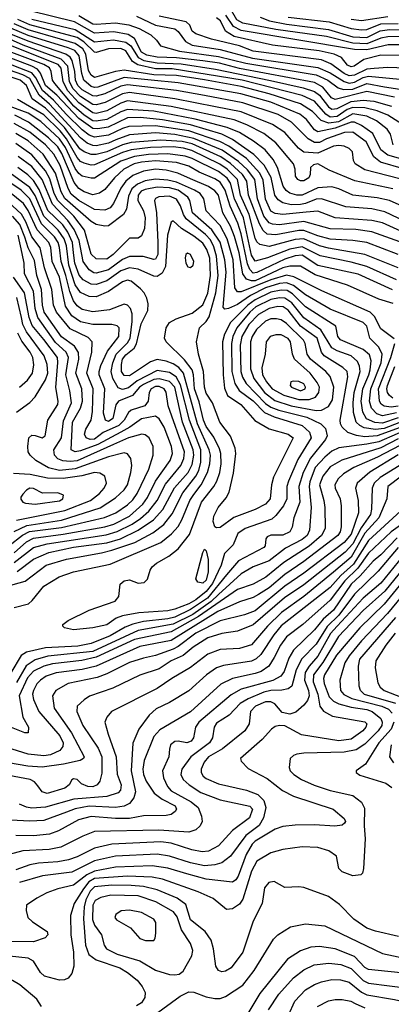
# Model space of a CAD drawing. Extents: x 997028 to 1115134, y 536408 to 618974.
# Tile 25 of 256: x 1012936 to 1015066, y 545867 to 551512. Entities that reach past the tile are written whole.
import ezdxf

# ---------------------------------------------------------------- set-up
doc = ezdxf.new("R2010")
doc.units = 0

msp = doc.modelspace()

# ---------------------------------------------------------------- linework, layer by layer
at = {"layer": '0CON10XD'}
for points in [[(1015085, 551067.5), (1014925, 551099.2), (1014743.8, 551053.8), (1014723.3, 551063.3), (1014673.3, 551125), (1014625, 551151.9), (1014195, 551231.4), (1014081.7, 551261.7), (1013985, 551276.2), (1013835, 551293), (1013725, 551296.3), (1013665, 551307.6), (1013634.4, 551325), (1013595, 551404.8), (1013557.5, 551427.5), (1013475, 551442.4), (1013365, 551434.4), (1013250.3, 551500.3), (1012995, 551562.8)], [(1013275.4, 551535.4), (1013355, 551488.8), (1013375, 551485.4), (1013485, 551492.8), (1013561.9, 551481.9), (1013621.4, 551461.4), (1013687.5, 551425), (1013720, 551395), (1013742.6, 551362.6), (1013852, 551332), (1014075, 551301.4), (1014232.2, 551262.2), (1014635, 551195.1), (1014701.9, 551165), (1014761.8, 551121.8), (1014792.1, 551112.1), (1014845, 551113.9), (1014925, 551145.1), (1015027.6, 551127.6), (1015115, 551113)], [(1013605, 551532.7), (1013715, 551480.3), (1013825, 551459.5), (1013845, 551444.8), (1013886.5, 551386.5), (1013925, 551366.2), (1014085, 551341), (1014271.3, 551291.3), (1014405, 551271.1), (1014645, 551237.4), (1014715, 551207.1), (1014795, 551157), (1014825, 551147.9), (1014855, 551152.8), (1014905, 551179.7), (1014935, 551187.3), (1015115, 551170.8)], [(1015201.6, 551231.6), (1015045, 551236.8), (1014967.4, 551232.6), (1014925, 551227.4), (1014855, 551194), (1014825, 551190.2), (1014795, 551203.2), (1014718.6, 551258.6), (1014665, 551281.2), (1014275, 551332), (1014195, 551360.9), (1014035, 551401), (1013945, 551430.7), (1013925.5, 551445), (1013910.7, 551480.8), (1013889.4, 551499.4), (1013735, 551531.6)], [(1015115, 551367.3), (1015047, 551367), (1014925, 551339.1), (1014855, 551340.5), (1014205, 551450.3), (1014161.8, 551471.8), (1014116.9, 551536.9)], [(1015115, 551416.1), (1015045, 551414.2), (1015005, 551406), (1014925, 551374.1), (1014845, 551377.4), (1014695, 551414.9), (1014405, 551456.3), (1014215, 551491.2), (1014181.4, 551511.4), (1014144.5, 551574.5)], [(1014315, 551526.4), (1014367.5, 551505), (1014466.1, 551486.1), (1014705, 551456.2), (1014845, 551412.6), (1014925, 551409.6), (1015002.8, 551447.2), (1015055, 551455.1), (1015135, 551453.6)], [(1014475, 551526.2), (1014709.1, 551499.1), (1014835, 551460.5), (1014895, 551453), (1014925, 551455.4), (1015005, 551488.8), (1015105, 551490.5)], [(1015045, 551527.7), (1014895, 551505.7), (1014835, 551513.1)], [(1015077.2, 550795), (1015061.8, 550855), (1015041.9, 550885), (1014981.1, 550931.1), (1014925, 550957.9), (1014845, 550971.2), (1014763.4, 550926.6), (1014707.9, 550917.9), (1014664.5, 550934.5), (1014614.8, 550985), (1014545, 551030), (1014365, 551086.6), (1014205, 551129.5), (1013995, 551167.1), (1013835, 551190.8), (1013705, 551196.5), (1013535, 551222), (1013484.4, 551215.6), (1013365, 551180.2), (1013345, 551193.6), (1013330, 551220), (1013315.9, 551315), (1013297.3, 551345), (1013255, 551375.3), (1013170.6, 551399.4), (1012984, 551454), (1012905, 551488)], [(1015130, 550910), (1015045.3, 550965), (1014985, 550989.9), (1014915, 551006.6), (1014845, 551009.1), (1014813.1, 550996.9), (1014755, 550956.2), (1014715, 550953.2), (1014690.1, 550970.1), (1014625, 551044.2), (1014555, 551077.5), (1014210.4, 551165), (1013809.4, 551229.4), (1013715, 551230.7), (1013612.5, 551252.5), (1013582.5, 551272.5), (1013545, 551333.2), (1013515, 551347.5), (1013445, 551345.4), (1013375, 551323.4), (1013365, 551325.2), (1013303.9, 551383.9), (1013265, 551409.7), (1012995, 551482.9), (1012925, 551512.9)], [(1013005, 551515.1), (1013255, 551454.9), (1013365, 551384.6), (1013474.7, 551395.3), (1013543.8, 551383.8), (1013572.3, 551362.3), (1013615, 551295.3), (1013647.4, 551277.4), (1013725, 551263.6), (1013862, 551258), (1014058.6, 551228.6), (1014373.9, 551163.9), (1014561.3, 551121.3), (1014625, 551100.1), (1014655, 551078.6), (1014705, 551013), (1014725, 550999), (1014755, 551001.7), (1014835, 551043.5), (1014905, 551051), (1014965, 551044.1), (1015066.6, 551016.6)], [(1015125, 551307), (1015005, 551307.5), (1014907.4, 551282.6), (1014852.7, 551245), (1014835, 551240.8), (1014815, 551251.8), (1014780.7, 551295), (1014738.2, 551315), (1014653.1, 551333.1), (1014384.9, 551364.9), (1014166.1, 551416.1), (1014116.2, 551445), (1014086.6, 551505), (1014065, 551522.6)], [(1015115, 550599.8), (1014915, 550650.2), (1014859.6, 550685), (1014850, 550705), (1014842.5, 550755), (1014825, 550773.6), (1014796.2, 550786.2), (1014765, 550790.9), (1014735, 550786.3), (1014645, 550747.4), (1014565, 550752.7), (1014533.6, 550775), (1014455.8, 550865), (1014385, 550911.6), (1014205, 550983.4), (1014058.1, 551011.9), (1013825, 551057.3), (1013565, 551093.7), (1013525, 551086.8), (1013427, 551037), (1013375, 551023.5), (1013355, 551025.6), (1013285, 551071.3), (1013242.2, 551115), (1013222, 551155), (1013212.3, 551245), (1013174.7, 551284.7), (1012957, 551365), (1012805, 551432.8)], [(1015195, 550692.8), (1015045, 550735.1), (1015004.8, 550765), (1014959.6, 550859.6), (1014895.5, 550905.5), (1014855, 550923.8), (1014835, 550924.1), (1014745, 550888.9), (1014645, 550869.1), (1014625, 550879.8), (1014579.1, 550939.1), (1014540.9, 550970.9), (1014375, 551038), (1014204.3, 551085.7), (1013845, 551149.8), (1013535, 551179.4), (1013384.3, 551125.7), (1013365, 551122.6), (1013345, 551128.6), (1013304.7, 551164.7), (1013292.8, 551202.8), (1013276.5, 551305), (1013252.1, 551335), (1013215, 551351.2), (1012985, 551420.9), (1012885, 551463.9)], [(1015136.5, 550656.5), (1015004.6, 550694.6), (1014964.9, 550724.9), (1014921.9, 550811.9), (1014845, 550867.7), (1014797.8, 550865), (1014695, 550828.6), (1014655, 550808.5), (1014625, 550807.2), (1014589, 550829), (1014493.6, 550925), (1014417.9, 550967.9), (1014215.5, 551035), (1013995, 551077.6), (1013835, 551105.4), (1013555, 551138.9), (1013515, 551130.4), (1013425, 551086.7), (1013375, 551073.1), (1013355, 551074.4), (1013295, 551110.1), (1013270.4, 551135), (1013256.4, 551165), (1013252.9, 551215), (1013237.7, 551277.7), (1013225, 551296.9), (1013200.7, 551315), (1012985, 551388), (1012885, 551429.3)], [(1015075, 550542.2), (1014857.5, 550587.5), (1014708.9, 550648.9), (1014645, 550685.2), (1014619.7, 550680.3), (1014602.5, 550665), (1014600.5, 550625), (1014592.5, 550605), (1014565, 550587.3), (1014545, 550588), (1014530, 550595), (1014516.4, 550615), (1014515.4, 550655.4), (1014505.4, 550685), (1014404.9, 550804.9), (1014335, 550858.8), (1014238.5, 550908.5), (1014165, 550937.9), (1013803.5, 551013.5), (1013555, 551046.1), (1013515, 551033.4), (1013435, 550989.1), (1013375, 550974.6), (1013355, 550977.3), (1013275, 551034.4), (1013213.1, 551103.1), (1013185.3, 551155), (1013174.5, 551234.6), (1013156.1, 551255), (1012805, 551394.9)], [(1015185, 550334.9), (1015029.2, 550410.8), (1014955, 550426.8), (1014805, 550439.6), (1014665, 550485.5), (1014635, 550483.5), (1014575, 550458.4), (1014545, 550452.3), (1014491.1, 550451.1), (1014445, 550460.9), (1014418, 550478), (1014398.5, 550505), (1014377.3, 550607.3), (1014338.1, 550678.1), (1014278.6, 550738.6), (1014155.6, 550825.6), (1014095, 550854.7), (1013915, 550909.1), (1013755, 550937.8), (1013629.5, 550950.5), (1013555, 550948.5), (1013444, 550896), (1013385, 550885.1), (1013355, 550887.9), (1013275, 550944.7), (1013148.7, 551078.7), (1013085, 551133.6), (1013055.6, 551205.6), (1013037.8, 551227.8), (1013005, 551245.8), (1012835, 551309.4)], [(1015109.9, 550449.9), (1015055, 550474.4), (1014985, 550489.7), (1014845, 550506), (1014765, 550542.6), (1014725, 550553.6), (1014645, 550548), (1014555, 550505.8), (1014525, 550506.6), (1014485, 550517.3), (1014462.8, 550532.8), (1014446.9, 550556.9), (1014414.1, 550664.1), (1014389.6, 550709.6), (1014343.2, 550765), (1014275.4, 550815.4), (1014196.6, 550865), (1014124.5, 550894.5), (1013941.2, 550941.2), (1013705, 550986.4), (1013555, 550997.3), (1013516.3, 550983.7), (1013435, 550939.4), (1013375, 550929.5), (1013355, 550932.1), (1013305.1, 550965.1), (1013246.4, 551016.4), (1013137.3, 551145), (1013124.1, 551165), (1013117.1, 551215), (1013106.4, 551235), (1013074.3, 551255), (1012860.2, 551335)], [(1015115, 550237.8), (1014955, 550294.5), (1014861.7, 550308.3), (1014715, 550312.3), (1014565, 550355.1), (1014425, 550336.3), (1014385, 550338.8), (1014366.5, 550346.5), (1014336.1, 550386.1), (1014299.2, 550485), (1014282.9, 550595), (1014241.2, 550651.2), (1014189.6, 550699.6), (1014096.8, 550763.2), (1013935, 550830.8), (1013825, 550854.4), (1013715, 550862.4), (1013565, 550851.2), (1013487.9, 550822.1), (1013445, 550804.7), (1013375, 550789.1), (1013355, 550789.5), (1013323.7, 550803.7), (1013285, 550833.6), (1013107.4, 551027.4), (1013048.5, 551078.5), (1012994.2, 551174.2), (1012955, 551195.9), (1012805, 551246.4)], [(1015120.1, 550300.1), (1015015, 550346.2), (1014955, 550360.8), (1014745, 550376.2), (1014645, 550414.4), (1014578.6, 550408.6), (1014445, 550394.9), (1014400.4, 550400.4), (1014375, 550414.3), (1014345, 550482.1), (1014332, 550592), (1014311.9, 550631.9), (1014235.1, 550715.1), (1014135, 550785.9), (1014084.1, 550814.1), (1013905, 550874.7), (1013715, 550903.3), (1013561.2, 550898.8), (1013525, 550888.1), (1013445, 550850), (1013365, 550837.8), (1013335, 550850.5), (1013295, 550880.4), (1013205, 550967.7), (1013130.1, 551050.1), (1013066.5, 551106.5), (1013029.1, 551179.1), (1013005, 551206.4), (1012825, 551277.2)], [(1015105, 550164.8), (1014925, 550233.4), (1014845, 550245.2), (1014715, 550253.2), (1014645, 550271.8), (1014565, 550303.4), (1014535, 550303.2), (1014405, 550277.8), (1014355, 550282.6), (1014332.4, 550302.4), (1014310.6, 550340.6), (1014247, 550505), (1014237.5, 550585), (1014213.6, 550625), (1014145, 550687.3), (1014088.4, 550725), (1013925, 550799.8), (1013866.4, 550813.6), (1013745, 550821.4), (1013575, 550807.9), (1013525, 550794.4), (1013435, 550754.7), (1013375, 550738.2), (1013345, 550738.6), (1013305, 550754.2), (1013281.5, 550771.5), (1013193.9, 550893.9), (1013085, 551004), (1013008.7, 551058.7), (1012976.3, 551135), (1012939.5, 551165), (1012815.1, 551205.1)], [(1015095, 550020.3), (1014925, 550096.4), (1014835, 550121.5), (1014657.6, 550157.6), (1014555, 550209.2), (1014483.6, 550196.4), (1014355.7, 550145.7), (1014285, 550126.6), (1014265, 550161.8), (1014217.9, 550375), (1014167.3, 550485), (1014144.1, 550574.1), (1014125, 550603.3), (1014075, 550640.7), (1013925, 550715.6), (1013885, 550729.6), (1013785, 550742.6), (1013675, 550738.5), (1013595, 550727.9), (1013515, 550700.7), (1013365, 550604), (1013345, 550602.3), (1013295, 550614.8), (1013275, 550629.6), (1013255, 550657.8), (1013198.1, 550778.1), (1013165, 550828.2), (1013058, 550928), (1012984.4, 550975.6), (1012824.7, 551035)], [(1015105, 550088.1), (1014915, 550164.8), (1014705, 550201.1), (1014655, 550215.4), (1014565, 550254.9), (1014515, 550252.3), (1014365, 550211.7), (1014313, 550223), (1014295, 550237.5), (1014285, 550258.5), (1014251.4, 550395), (1014201.5, 550505), (1014185.1, 550595), (1014125.1, 550655), (1014083.4, 550683.4), (1013922.4, 550762.4), (1013875, 550775.5), (1013815, 550782), (1013685, 550778.1), (1013575, 550764.7), (1013525, 550750), (1013365, 550679.4), (1013345, 550678.2), (1013305, 550688.4), (1013285, 550699.5), (1013265, 550721.5), (1013205, 550828.1), (1013169.1, 550875), (1013075, 550967), (1012924.1, 551055)], [(1015072.3, 549962.3), (1014875, 550051.9), (1014645, 550103.1), (1014555, 550160.8), (1014515, 550157.1), (1014455, 550139.3), (1014295, 550061.4), (1014275, 550059.2), (1014255, 550080), (1014241.7, 550111.7), (1014205, 550283.1), (1014185.8, 550345), (1014142.2, 550442.2), (1014114.7, 550535), (1014085, 550579.3), (1014055, 550599.4), (1013965, 550638.1), (1013905, 550671.3), (1013835, 550692.1), (1013715, 550702.9), (1013635, 550695.3), (1013592.3, 550685), (1013533, 550655), (1013479.2, 550605), (1013425, 550538.9), (1013393.3, 550516.7), (1013355, 550507), (1013305, 550524.8), (1013275, 550544), (1013248.2, 550578.2), (1013177.4, 550745), (1013155, 550782), (1013101.1, 550835), (1012986.9, 550925), (1012908.2, 550965)], [(1015076.1, 549883.9), (1014995, 549908.9), (1014815, 549989.2), (1014629.3, 550049.3), (1014545, 550098.7), (1014485, 550099.1), (1014445, 550089.2), (1014285, 550014.9), (1014263.9, 550013.9), (1014235.2, 550025), (1014214.3, 550055), (1014193.2, 550175), (1014167.9, 550267.9), (1014145, 550327.4), (1014100.2, 550405), (1014075, 550506.5), (1014055, 550530), (1014018.8, 550555), (1013915, 550598.5), (1013842.3, 550632.3), (1013775, 550649.7), (1013715, 550655.4), (1013645, 550643.9), (1013585, 550618.3), (1013543.8, 550586.2), (1013515.2, 550545), (1013473, 550457), (1013455, 550432.8), (1013425, 550420), (1013365, 550424.4), (1013275, 550474.6), (1013232, 550512), (1013214.1, 550544.1), (1013168.7, 550675), (1013131.6, 550741.6), (1013085, 550794), (1012995, 550866.7), (1012905, 550916.4)], [(1015082.8, 549682.8), (1015005, 549738.6), (1014970.2, 549810.2), (1014944.9, 549834.9), (1014667.8, 549957.8), (1014508, 550038), (1014465, 550046.5), (1014375, 550020.4), (1014205, 549952.2), (1014185, 549951.6), (1014169.6, 549975), (1014159, 550135), (1014125.6, 550255), (1014085, 550331.7), (1014005.7, 550415), (1013990.7, 550485), (1013969.7, 550515), (1013938.6, 550535), (1013835, 550580.8), (1013785, 550592.3), (1013715, 550597.7), (1013655, 550588), (1013610.6, 550569.4), (1013578.9, 550541.1), (1013559.1, 550499.1), (1013549, 550425), (1013530.9, 550395), (1013445, 550330.8), (1013425, 550327.5), (1013375, 550338), (1013345, 550355.6), (1013195, 550486.9), (1013174, 550525), (1013141.5, 550631.5), (1013071.2, 550741.2), (1012985, 550816.4), (1012915, 550859)], [(1015095, 549257.5), (1015015, 549240.5), (1014981.9, 549251.9), (1014952.8, 549285), (1014941.6, 549325), (1014947.6, 549395), (1015007.3, 549545), (1015013.7, 549593.7), (1014994.6, 549634.6), (1014942.2, 549685), (1014924.7, 549755), (1014905, 549776.5), (1014715, 549851.7), (1014575, 549935.2), (1014505, 549988.4), (1014465, 550002.3), (1014425, 549999.1), (1014345, 549974.4), (1014258.9, 549931.1), (1014185, 549878.4), (1014133.5, 549856.5), (1014112.7, 549852.7), (1014103.1, 549863.1), (1014118.7, 550065), (1014111.9, 550135), (1014085.6, 550235.6), (1014037.8, 550307.8), (1013927, 550405), (1013910.7, 550475), (1013899.8, 550495), (1013843.6, 550535), (1013795, 550547.8), (1013725, 550552.2), (1013655, 550538.8), (1013632.3, 550527.7), (1013615.5, 550505), (1013613.4, 550475), (1013646.7, 550415), (1013654.8, 550375), (1013652.2, 550315), (1013635, 550272.9), (1013615, 550259.4), (1013565, 550260), (1013472.9, 550165), (1013435, 550139.4), (1013375, 550140), (1013346.6, 550166.6), (1013307, 550305), (1013246.4, 550385), (1013154.2, 550475), (1013134.7, 550515), (1013109.8, 550599.8), (1013084.4, 550644.4), (1013006.5, 550736.5), (1012915, 550801.6)], [(1015105, 549229), (1015015, 549198.4), (1014971.4, 549201.4), (1014923.9, 549223.9), (1014901.7, 549261.7), (1014892.6, 549325), (1014902.4, 549395), (1014937.6, 549475), (1014944.6, 549504.6), (1014950.8, 549555), (1014940.7, 549590.7), (1014905, 549621.6), (1014775, 549676.2), (1014760, 549695), (1014747.1, 549755), (1014575, 549864.5), (1014500.1, 549940.1), (1014468.2, 549958.2), (1014435, 549961.1), (1014375, 549948.9), (1014285, 549905.5), (1014243.6, 549875), (1014144.2, 549775.8), (1014110.5, 549709.5), (1014098.3, 549665), (1014101.5, 549475), (1014109.4, 549399.4), (1014127.1, 549357.1), (1014203.9, 549305), (1014283.3, 549213.3), (1014365.8, 549165.8), (1014475, 549136.1), (1014503.5, 549115), (1014391.2, 548888.8), (1014378.8, 548845), (1014372.2, 548765), (1014345, 548733.9), (1014285, 548703.3), (1014163.2, 548656.8), (1014085, 548601.1), (1014065, 548597.5), (1014055, 548604), (1014044.5, 548634.5), (1014049.2, 548665), (1014073.1, 548715), (1014119.1, 548770.9), (1014136.9, 548803.1), (1014160.9, 548910.9), (1014174.7, 549025), (1014171.8, 549055), (1014144.8, 549124.8), (1014083.9, 549205), (1014040.4, 549315), (1014005, 549370.6), (1013994.8, 549405), (1013990.4, 549495), (1013961.3, 549595), (1013948.9, 549665), (1013967.5, 549745), (1014005, 549782), (1014021.9, 549808.1), (1014059.6, 549945), (1014074.5, 550045), (1014064.5, 550155), (1014049.5, 550209.5), (1014029.3, 550249.3), (1014000.6, 550280.6), (1013890.5, 550370.5), (1013875.1, 550395.1), (1013857.9, 550445), (1013835, 550482.3), (1013795, 550500.6), (1013733.5, 550496.5), (1013715, 550486.2), (1013708.2, 550475), (1013719.8, 550405), (1013728.4, 550235), (1013727, 550165), (1013715, 550138.2), (1013705, 550136.2), (1013644.4, 550154.4), (1013565, 550154.8), (1013525, 550137.5), (1013445, 550077.2), (1013375, 550059.2), (1013360.5, 550060.5), (1013335, 550077.6), (1013300.5, 550125), (1013276.2, 550245), (1013248.5, 550308.5), (1013211.3, 550361.3), (1013123.4, 550453.4), (1013064.9, 550595), (1013005, 550669.8), (1012928.3, 550728.3)], [(1012850.6, 548259.4), (1012967.6, 548292.4), (1013088.8, 548385), (1013205, 548419.4), (1013404.2, 548455.8), (1013465, 548469.7), (1013595.3, 548515), (1013699.5, 548570.5), (1013762, 548618), (1013810.5, 548679.5), (1013871.9, 548798.1), (1013945.7, 548895), (1013962, 548928), (1013974, 548975), (1013973.4, 549045), (1013908.8, 549215), (1013857.9, 549417.9), (1013833.3, 549463.3), (1013795, 549488.9), (1013725, 549499.9), (1013609, 549441), (1013559.4, 549400.6), (1013525, 549391.1), (1013501.4, 549401.4), (1013469.4, 549455), (1013461, 549495), (1013470.6, 549545), (1013488.7, 549595), (1013555, 549658.5), (1013570.2, 549685), (1013581, 549781), (1013580, 549825), (1013572, 549855), (1013555, 549874.5), (1013535, 549880.4), (1013451, 549849), (1013355, 549836.3), (1013295, 549850.6), (1013265, 549870.5), (1013245, 549899.7), (1013223.7, 549953.7), (1013201.6, 550045), (1013173.6, 550125), (1013165.1, 550205), (1013156.3, 550235), (1013135, 550266.4), (1013061.6, 550341.6), (1012995, 550485.2), (1012944.3, 550534.2), (1012806.9, 550626.9)], [(1012905, 548141.8), (1012986.4, 548163.6), (1013008.1, 548181.9), (1013075, 548263.2), (1013161.7, 548318.3), (1013245, 548345.8), (1013455, 548390), (1013745, 548514.3), (1013805.4, 548564.6), (1013843.5, 548606.5), (1013866, 548645), (1013912.2, 548755), (1013935, 548790.2), (1013975.8, 548845), (1014011.8, 548915), (1014025.2, 548965), (1014029.1, 549015), (1014023, 549045), (1013954.7, 549195), (1013874.9, 549485), (1013847.6, 549517.6), (1013815, 549539.4), (1013775, 549554.2), (1013725, 549562.7), (1013685, 549550.2), (1013565, 549470), (1013535, 549471.6), (1013520.4, 549495), (1013519, 549535), (1013526.2, 549565), (1013545, 549591), (1013591.9, 549628.1), (1013606.6, 549653.4), (1013632.1, 549767.9), (1013671, 549845), (1013673, 549883), (1013665, 549914.3), (1013649.6, 549945), (1013628.6, 549968.6), (1013575, 550013.3), (1013555, 550019.2), (1013525, 550008.3), (1013445, 549952.6), (1013375, 549922.4), (1013335, 549923.9), (1013285, 549947.8), (1013255, 549992.5), (1013217.2, 550105), (1013204.1, 550215), (1013191.1, 550255), (1013156.8, 550305), (1013075, 550384.5), (1013024.6, 550504.6), (1012995, 550548.7), (1012882.5, 550632.5)], [(1015109.5, 549200.5), (1015025, 549168.3), (1014975, 549161.8), (1014911.1, 549171.1), (1014884.8, 549185), (1014864.9, 549204.9), (1014849, 549259), (1014846.5, 549315), (1014853.5, 549375), (1014888.1, 549495), (1014884.4, 549525), (1014872.5, 549552.5), (1014835, 549584.4), (1014755, 549612.3), (1014725, 549631), (1014662.8, 549732.8), (1014565, 549802.1), (1014495, 549889.1), (1014455, 549914.6), (1014425, 549916.7), (1014375, 549907.3), (1014289.3, 549865), (1014254.4, 549835), (1014181, 549745), (1014157.6, 549695), (1014150, 549655), (1014152.8, 549495), (1014168.2, 549425), (1014194.4, 549385), (1014275, 549326.3), (1014339.7, 549259.7), (1014393.9, 549233.9), (1014555, 549184.4), (1014597, 549147), (1014607.4, 549115), (1014530.6, 548989.4), (1014476.2, 548865), (1014467.3, 548835), (1014466.4, 548765), (1014447.5, 548725), (1014405, 548668.8), (1014381.5, 548648.5), (1014229.1, 548595), (1014186.6, 548565), (1014159.5, 548500.5), (1014109, 548451), (1014090.3, 548385), (1014041.1, 548278.9), (1014005, 548233.6), (1013946.2, 548185), (1013905, 548162.1), (1013825, 548131.7), (1013785, 548122.8), (1013619.2, 548110.8), (1013526.4, 548093.6), (1013488.8, 548081.2), (1013435, 548042.5), (1013355, 548024.6), (1013245, 548014.5), (1013193.3, 548025), (1013183.3, 548035), (1013183.3, 548045), (1013215, 548068), (1013334.2, 548125.8), (1013482.7, 548177.3), (1013504.3, 548205), (1013512.5, 548275), (1013535, 548294.3), (1013565, 548300.6), (1013615, 548280.6), (1013650, 548285), (1013669.4, 548305), (1013683.1, 548355), (1013695.6, 548375), (1013720, 548395), (1013791.5, 548435), (1013845, 548477.7), (1013909.8, 548560.2), (1013978.9, 548745), (1014048.9, 548835), (1014065.2, 548865), (1014082.3, 548915), (1014090.5, 548965), (1014089.5, 549025), (1014082.1, 549052.1), (1014048.3, 549118.3), (1014005, 549179.5), (1013989.5, 549215), (1013965, 549321.5), (1013938.3, 549395), (1013933.1, 549475), (1013924, 549504), (1013880.9, 549560.9), (1013775.5, 549665), (1013765.5, 549685), (1013776.5, 549745), (1013794.7, 549775.3), (1013832.5, 549797.5), (1013925, 549828.9), (1013985, 549876.8), (1014015, 549944.6), (1014029.9, 550045), (1014025.7, 550145), (1014009.1, 550195), (1013985, 550230), (1013935, 550270.6), (1013864.3, 550314.3), (1013815, 550358), (1013805, 550351.2), (1013783.3, 550276.7), (1013772.6, 550097.4), (1013752.2, 550057.8), (1013725, 550038.8), (1013705, 550041.9), (1013615, 550081.2), (1013565, 550089.7), (1013515, 550071.6), (1013435, 550013.7), (1013375, 549994.3), (1013345, 549995.2), (1013300.2, 550020.2), (1013277.8, 550047.8), (1013252, 550115), (1013244.7, 550175.3), (1013238, 550235), (1013213, 550293), (1013183.3, 550335), (1013098.3, 550418.3), (1013047.4, 550537.4), (1013015, 550589), (1012982.6, 550622.6), (1012925, 550664.5)], [(1012922.6, 548347.4), (1013015, 548418.5), (1013103.5, 548456.5), (1013245, 548487.9), (1013435, 548513.3), (1013514.4, 548535.6), (1013615, 548584.6), (1013703.5, 548645), (1013755.7, 548704.3), (1013822.9, 548827.1), (1013900.8, 548915), (1013925, 548962.1), (1013933.5, 549015), (1013930.6, 549045), (1013868.9, 549205), (1013825, 549405.6), (1013795, 549436.9), (1013735, 549453.2), (1013705, 549448.5), (1013645, 549421), (1013622.3, 549405), (1013582.9, 549357.1), (1013502.9, 549325), (1013487.1, 549302.9), (1013470.2, 549225), (1013445, 549208), (1013428.8, 549215), (1013417.5, 549255), (1013424.2, 549395), (1013392.5, 549475), (1013391.3, 549495), (1013401, 549529), (1013439.5, 549610.5), (1013504.6, 549695), (1013505.5, 549745), (1013495, 549756.4), (1013463.5, 549763.5), (1013355.2, 549764.8), (1013285, 549778.8), (1013234.5, 549814.5), (1013198.7, 549868.7), (1013163.8, 550035), (1013123.2, 550125), (1013114.6, 550205), (1013103.5, 550235), (1013037.4, 550307.4), (1012985, 550418.3), (1012957.5, 550457.5), (1012805, 550579.3)], [(1012905, 548399.3), (1013015, 548486.5), (1013092.9, 548507.1), (1013432.1, 548557.9), (1013495, 548576.6), (1013581.1, 548619), (1013629, 548651), (1013676.8, 548693.2), (1013724.2, 548755), (1013770.9, 548849.1), (1013860.5, 548955), (1013876.7, 548995), (1013880.1, 549035), (1013787.4, 549297.4), (1013775, 549376.9), (1013763.5, 549395), (1013735, 549409.2), (1013715, 549409.3), (1013689.8, 549395), (1013678.9, 549375), (1013673, 549325), (1013652.9, 549297.1), (1013575, 549273.3), (1013560.6, 549259.4), (1013535.6, 549215), (1013503.8, 549185), (1013415.3, 549144.7), (1013365, 549106.1), (1013339.4, 549105), (1013316.6, 549115), (1013307.4, 549135), (1013316, 549165), (1013345.2, 549214.8), (1013354.5, 549265.5), (1013358.1, 549395), (1013320.6, 549485), (1013349.4, 549605), (1013352, 549665), (1013329, 549689), (1013225, 549739), (1013146.6, 549835), (1013130, 549875), (1013120.3, 549965), (1013079, 550089), (1013052.8, 550202.8), (1013006.2, 550266.2), (1012971.9, 550351.9), (1012946.6, 550396.6), (1012815, 550517.6)], [(1012905, 548455.1), (1012975, 548517.7), (1013015, 548539.2), (1013185, 548561.8), (1013425.1, 548604.9), (1013475, 548619.9), (1013565, 548665.5), (1013641.9, 548735), (1013668.5, 548771.5), (1013714.5, 548865.5), (1013798.4, 548985), (1013811.9, 549025), (1013806.3, 549065), (1013763.9, 549175), (1013735, 549223.9), (1013715, 549238.1), (1013635, 549223.2), (1013568, 549175), (1013515, 549147.6), (1013385, 549076.8), (1013285, 549039.8), (1013255, 549034.1), (1013231.5, 549045), (1013239.4, 549205), (1013285.5, 549285), (1013297, 549325), (1013292.2, 549395), (1013258.2, 549485), (1013276.1, 549565), (1013273.7, 549603.7), (1013250.5, 549640.5), (1013175, 549694.3), (1013076.6, 549835), (1013066.4, 549875), (1013061.4, 549965), (1013034.9, 550045), (1013020.6, 550130.6), (1012984.5, 550204.5), (1012965.3, 550265), (1012937.2, 550337.2), (1012895, 550386.2)], [(1012874.5, 548495.5), (1012952.8, 548557.2), (1012992.7, 548577.3), (1013175, 548601.2), (1013422.8, 548657.2), (1013486.7, 548685), (1013555, 548729.8), (1013585, 548759.2), (1013608.8, 548795), (1013675.7, 548935), (1013702, 549015), (1013700.4, 549065), (1013678.5, 549115), (1013655, 549132), (1013635.3, 549135.2), (1013559.5, 549115), (1013473.5, 549076.5), (1013265, 548982.1), (1013225, 548978.3), (1013182.9, 548982.9), (1013154.9, 548994.9), (1013135.8, 549015.8), (1013131.5, 549045), (1013176.8, 549115), (1013187.6, 549212.4), (1013232.3, 549315), (1013224.5, 549384.5), (1013200.4, 549475), (1013215.8, 549575), (1013202.1, 549605), (1013140.8, 549660.8), (1013040.3, 549805), (1013025.1, 549855), (1013014.6, 549955), (1012964.8, 550055), (1012961.9, 550115), (1012950.9, 550170.9), (1012927, 550277)], [(1013915, 550091.2), (1013930, 550105), (1013934.2, 550125), (1013915, 550166.2), (1013897, 550173), (1013887.5, 550165), (1013884.1, 550145.9), (1013888, 550115), (1013900, 550095), (1013915, 550091.2)], [(1012905, 548577.1), (1012978, 548612), (1013175, 548642.9), (1013397.4, 548712.6), (1013485, 548770), (1013535, 548816.6), (1013553.2, 548845), (1013572.6, 548915), (1013578.4, 548955), (1013572.5, 548995), (1013555, 549022.5), (1013535, 549028.2), (1013445, 549006.2), (1013255, 548936.7), (1013165, 548927.3), (1013101.5, 548941.5), (1013029.5, 548985), (1012997.3, 549015), (1012985.4, 549035), (1012982.3, 549065), (1012988.9, 549115), (1013005, 549129.4), (1013025, 549128.6), (1013064.5, 549114.5), (1013082.9, 549125), (1013097.6, 549215), (1013154.7, 549305), (1013156.8, 549325), (1013143.1, 549403.1), (1013155.5, 549545.5), (1013152.1, 549575), (1013075, 549678.8), (1013007.5, 549757.5), (1012990.9, 549805), (1012964.6, 549945), (1012901, 550035)], [(1012918.3, 549261.7), (1012995, 549317.9), (1013025, 549349.1), (1013085, 549446.7), (1013097, 549485), (1013093.5, 549535), (1013076.2, 549585), (1012975, 549721.6), (1012955.2, 549764.8), (1012946, 549805), (1012919.7, 549919.7)], [(1015115.9, 549174.1), (1014985, 549126.7), (1014915, 549120.1), (1014867.1, 549127.1), (1014816.7, 549145), (1014784.8, 549174.8), (1014774.6, 549195), (1014773.5, 549215), (1014817.3, 549465), (1014813.1, 549495), (1014788.3, 549518.3), (1014680.7, 549585), (1014665.7, 549605.7), (1014640.5, 549685), (1014545, 549754.2), (1014475.6, 549845.6), (1014445.4, 549865), (1014415, 549866.8), (1014365, 549856.7), (1014305, 549821.9), (1014249, 549765), (1014209.3, 549695), (1014198.8, 549645), (1014203, 549495), (1014212.2, 549462.2), (1014233.4, 549425), (1014345, 549312.1), (1014375, 549290.4), (1014422.2, 549272.2), (1014582.2, 549232.2), (1014662.7, 549195), (1014688.6, 549168.6), (1014698.4, 549125), (1014688.4, 549105), (1014602.2, 548997.8), (1014560.6, 548915), (1014535.8, 548835), (1014541, 548745), (1014506.5, 548655), (1014497.4, 548602.6), (1014485, 548575.6), (1014445, 548556.5), (1014375, 548555.4), (1014355, 548547.5), (1014347.5, 548535), (1014343.1, 548495), (1014335.6, 548485), (1014190.2, 548409.8), (1014120.8, 548329.2), (1014012.2, 548195), (1013915, 548129.8), (1013825, 548086.6), (1013785, 548076.7), (1013645, 548061.4), (1013585, 548046.9), (1013541.2, 548028.8), (1013455, 547979.4), (1013345, 547934.3), (1013269.2, 547920.8), (1013085, 547909.6), (1012974.9, 547885.2), (1012943.9, 547866.1), (1012885, 547767.5)], [(1014635, 549270.3), (1014665, 549272.8), (1014706.8, 549293.2), (1014728.2, 549331.8), (1014737.3, 549405), (1014716.1, 549466.1), (1014691.1, 549495), (1014602.5, 549565), (1014583, 549595), (1014572.6, 549655), (1014562.7, 549675), (1014465, 549769), (1014435, 549790), (1014407.2, 549797.2), (1014375, 549796.2), (1014345, 549783.8), (1014293.5, 549735), (1014268.2, 549695), (1014258, 549665), (1014259.1, 549509.1), (1014278.5, 549455), (1014338.2, 549375), (1014399.2, 549329.2), (1014492, 549298), (1014635, 549270.3)], [(1012935, 549404.2), (1012981.2, 549445), (1013010, 549485), (1013017.5, 549532.5), (1013011.9, 549575), (1012997, 549605), (1012949.4, 549669.4), (1012926.4, 549715)], [(1014535, 549334), (1014595, 549334.2), (1014632, 549348), (1014651, 549375), (1014654, 549405), (1014641.6, 549431.6), (1014601.6, 549485), (1014511.9, 549565), (1014499, 549595), (1014487.8, 549665), (1014475, 549684.1), (1014435, 549704.3), (1014405, 549704.7), (1014371.1, 549695), (1014348, 549665), (1014342.6, 549595), (1014324.1, 549515), (1014328.3, 549475), (1014350, 549435), (1014383.9, 549395), (1014449.5, 549359.5), (1014535, 549334)], [(1015105, 549296.6), (1015065, 549289.3), (1015025, 549296.2), (1015008, 549308), (1014997.5, 549325), (1014991.6, 549395), (1015063.7, 549575), (1015085.3, 549655.3)], [(1015075, 549342.4), (1015056.2, 549356.2), (1015044.5, 549374.5), (1015039.6, 549395), (1015043, 549415), (1015086.1, 549523.9)], [(1014545, 549384.5), (1014571.8, 549395), (1014574.7, 549405), (1014565, 549423.3), (1014535, 549437.3), (1014505, 549440), (1014490, 549435), (1014486.9, 549415), (1014493.6, 549405), (1014545, 549384.5)], [(1015205, 549182.7), (1014995, 549092.3), (1014925, 549077.2), (1014765, 549057.8), (1014725, 549037.5), (1014685, 549004), (1014629.8, 548945), (1014598, 548862), (1014594.6, 548835), (1014606.2, 548715), (1014597.2, 548585), (1014583.5, 548555), (1014555, 548531.8), (1014458.9, 548481.1), (1014365, 548409.2), (1014275, 548373.9), (1014205, 548333.9), (1014075, 548216.9), (1014034, 548176), (1013927.6, 548102.4), (1013815, 548046.6), (1013615, 548009.8), (1013355, 547890.1), (1013096.7, 547863.3), (1013025, 547841.7), (1012973.3, 547806.7), (1012918.3, 547711.7)], [(1015105, 549109.2), (1015005, 549057.6), (1014782.9, 548987.1), (1014715, 548948), (1014673.1, 548895), (1014653.4, 548845), (1014679.6, 548755), (1014684.3, 548715), (1014686.1, 548595), (1014666.6, 548555), (1014595, 548492.8), (1014450.7, 548399.3), (1014347.2, 548315), (1014275, 548276.1), (1014185, 548244.1), (1013960.4, 548089.6), (1013805, 548002.4), (1013595, 547957.4), (1013375, 547856.1), (1013291.9, 547838.1), (1013125, 547819.3), (1013075, 547805.7), (1013015, 547776.5), (1012981.6, 547738.4), (1012933, 547635), (1012953.5, 547513.5), (1012987.5, 547455), (1012985, 547422.5), (1012965, 547424), (1012820.1, 547480.1)], [(1015115, 549070.2), (1014987.4, 549002.6), (1014850.8, 548945), (1014792.1, 548907.9), (1014761.2, 548878.8), (1014741.8, 548845), (1014743.8, 548825), (1014771.8, 548765), (1014779.3, 548725), (1014779, 548605), (1014772, 548575), (1014758.4, 548555), (1014565, 548404.5), (1014455, 548331.7), (1014365, 548254.8), (1014305, 548215.9), (1014275, 548198.8), (1014195, 548174), (1014071.1, 548118.9), (1013805, 547953.3), (1013625, 547917.7), (1013374.9, 547805.1), (1013295, 547786.5), (1013145, 547767.3), (1013088.9, 547748.9), (1013055, 547725.8), (1013035, 547703.1), (1013015.2, 547665), (1013010.2, 547645), (1013016.2, 547615), (1013046, 547546), (1013166.1, 547405), (1013185.2, 547365), (1013183.2, 547345), (1013167.3, 547322.7), (1013112.3, 547297.7), (1013075, 547292), (1012985, 547301.5), (1012805, 547356.9)], [(1015105, 549016.8), (1014942.4, 548917.6), (1014870, 548855), (1014860.9, 548825), (1014875.7, 548755), (1014877.5, 548685), (1014835, 548561.4), (1014795, 548514.5), (1014565, 548337.8), (1014455, 548264.5), (1014285, 548123.3), (1014225, 548099.6), (1014085, 548065.9), (1013945.7, 547995), (1013845, 547918.5), (1013815, 547902.4), (1013715, 547865.6), (1013645, 547852), (1013565, 547827.2), (1013435, 547761.5), (1013379.4, 547740.6), (1013214.8, 547705.2), (1013144.3, 547665.7), (1013124.6, 547635), (1013134.2, 547565), (1013233.9, 547423.9), (1013305.5, 547285), (1013301.9, 547275), (1013282.5, 547265), (1013186.9, 547243.1), (1013065, 547225.8), (1012982.4, 547232.4), (1012815, 547260.2)], [(1015135, 548969), (1015002.8, 548887.2), (1014968.1, 548855), (1014956.9, 548825), (1014953, 548705), (1014946.9, 548675), (1014892.1, 548597.9), (1014845, 548506.5), (1014801.8, 548458.2), (1014565, 548271.2), (1014453.6, 548196.4), (1014275, 548042.7), (1014185, 548005.7), (1014095, 547993), (1014015, 547967.1), (1013931.2, 547915), (1013872.7, 547867.3), (1013804.6, 547835), (1013735, 547790.7), (1013625, 547753.7), (1013469.9, 547680.1), (1013337, 547633), (1013305, 547612.9), (1013265.4, 547575), (1013263.3, 547545), (1013297.8, 547465), (1013385.1, 547335.1), (1013406.1, 547285), (1013407.5, 547192.5), (1013395.2, 547145), (1013381.1, 547125), (1013355, 547113.6), (1013326.1, 547116.1), (1013291.2, 547131.2), (1013265, 547155.8), (1013245, 547160), (1013235, 547153.3), (1013220, 547125), (1013195, 547106.4), (1013094.4, 547074.4), (1013065, 547084.7), (1013040, 547120), (1013021.2, 547141.2), (1012995.5, 547155.5), (1012875, 547177.8)], [(1012918.3, 548641.7), (1013195, 548697.8), (1013342.9, 548755), (1013393.7, 548795), (1013421.1, 548825), (1013433.4, 548855), (1013424.1, 548894.1), (1013395, 548911.6), (1013364.7, 548914.7), (1013293, 548897), (1013185, 548881.9), (1013095, 548882.4), (1012996.3, 548903.7), (1012900.5, 548910.5)], [(1015124.7, 548895), (1015046, 548835), (1015039.4, 548765), (1014994.2, 548655), (1014915, 548567.7), (1014835, 548430.8), (1014735, 548344.8), (1014565, 548204.5), (1014437.4, 548112.6), (1014356, 548035), (1014265, 547927.1), (1014195, 547906.6), (1014085, 547901.6), (1014015, 547874.7), (1013915, 547797.1), (1013807.3, 547735), (1013725, 547676.6), (1013462.5, 547545), (1013436.2, 547513.8), (1013424.5, 547485), (1013442.7, 547415), (1013488.8, 547285), (1013495.7, 547185.7), (1013517.5, 547125), (1013514.7, 547095.3), (1013500.1, 547079.9), (1013435, 547058.4), (1013246.3, 547043.7), (1013085, 546996), (1013005, 546992), (1012975, 546996.8), (1012936, 547015)], [(1013025, 548734.3), (1013165, 548753.3), (1013184.4, 548765), (1013187.5, 548785), (1013155, 548799.4), (1013067.8, 548797.8), (1013015, 548823.5), (1012994.7, 548825.3), (1012975.8, 548815), (1012955, 548791.4), (1012943.3, 548775), (1012942, 548762), (1012955, 548745.6), (1012969.3, 548739.3), (1013025, 548734.3)], [(1015120.3, 548695), (1014935, 548525.5), (1014849.6, 548390.4), (1014776.2, 548325), (1014715, 548257.2), (1014435, 548036.4), (1014393.3, 547985), (1014317.8, 547872.2), (1014292.3, 547847.7), (1014265, 547833.5), (1014105, 547810), (1014065, 547795.2), (1014007.5, 547755), (1013905, 547663.3), (1013795, 547597.8), (1013719, 547561), (1013678.2, 547525), (1013619.6, 547445), (1013585, 547363.8), (1013575.2, 547205), (1013599, 547085), (1013590.2, 547049.8), (1013565, 547017.1), (1013535, 547002.3), (1013485.2, 546994.8), (1013335, 547003), (1013255, 546987), (1013205, 546968.6), (1013075, 546920.4), (1012995, 546916.3), (1012885, 546922.5)], [(1015191.2, 548665), (1015064.6, 548575.4), (1014935, 548453.8), (1014873.8, 548366.2), (1014799.9, 548295), (1014715, 548183.1), (1014558.6, 548045), (1014465, 547973.1), (1014430.2, 547925), (1014395.4, 547854.6), (1014363.9, 547806.1), (1014319.1, 547775), (1014285, 547762.3), (1014155, 547734), (1014088.4, 547701.6), (1013915, 547543.2), (1013740, 547440), (1013705, 547402.3), (1013648.8, 547265), (1013641.6, 547215), (1013645, 547184.2), (1013661.9, 547145), (1013707.2, 547077.2), (1013751.9, 547041.9), (1013826.8, 547005), (1013834.6, 546985), (1013827.8, 546972.3), (1013805, 546955.5), (1013775, 546948.5), (1013645, 546946.9), (1013565, 546931.9), (1013485, 546931.9), (1013345, 546942.5), (1013272.7, 546925), (1013159.2, 546860.8), (1013107.7, 546842.3), (1013015, 546833.1), (1012915, 546834.3)], [(1015098.9, 548541), (1015005, 548443), (1014962.5, 548407.5), (1014887.3, 548322.7), (1014834.9, 548275), (1014735, 548126.2), (1014676.1, 548073.9), (1014625, 548013.9), (1014505, 547896.6), (1014478.1, 547851.9), (1014451.7, 547775), (1014433, 547747), (1014386.1, 547723.9), (1014205, 547672.9), (1014148.8, 547641.2), (1013963.6, 547485), (1013944.1, 547455), (1013931.8, 547395), (1013919.5, 547375), (1013895, 547365.4), (1013845, 547375.4), (1013825, 547372.9), (1013800.5, 547355), (1013795, 547330), (1013790.9, 547285), (1013755.2, 547205), (1013759.6, 547165), (1013782.5, 547115), (1013805, 547090), (1013918.2, 547028.2), (1013958.2, 546995), (1013978.9, 546945), (1013982.3, 546915), (1013969.6, 546890.4), (1013945, 546867.1), (1013905, 546854.2), (1013734.2, 546864.2), (1013365, 546858.3), (1013298.6, 546831.4), (1013172.5, 546767.5), (1013105, 546754.8), (1012955, 546745.7), (1012875.2, 546724.8)], [(1015105, 548485.5), (1014989.7, 548350.3), (1014855, 548218), (1014765, 548098.1), (1014697.4, 548032.6), (1014635, 547931.7), (1014552.3, 547847.7), (1014520.4, 547785), (1014495, 547690.5), (1014474.4, 547675.6), (1014438.2, 547668.2), (1014375, 547664.9), (1014334.7, 547655.3), (1014245, 547618.5), (1014199.5, 547590.5), (1014136.5, 547523.5), (1014065, 547479.3), (1014050.7, 547455), (1014041.2, 547395), (1014024.9, 547365.2), (1013917.5, 547285), (1013865.3, 547215), (1013859.3, 547185), (1013873.9, 547155), (1013907.1, 547125), (1013975, 547081.6), (1014085, 547038.6), (1014255, 547002.5), (1014270, 546985), (1014253.1, 546935), (1014156.3, 546863.7), (1014075, 546774.6), (1014017.5, 546745), (1013981.5, 546741.5), (1013922, 546752), (1013805, 546789.6), (1013745, 546797.2), (1013465, 546784.1), (1013365, 546762.2), (1013265, 546711.2), (1013216, 546694), (1013155, 546683.4), (1013045, 546676.6), (1012993.9, 546666.1), (1012915, 546637.8)], [(1015185, 548428.6), (1015028.1, 548235), (1014904.1, 548125), (1014763.2, 547975), (1014673.4, 547826.6), (1014619.3, 547755), (1014618.5, 547715), (1014645.4, 547645), (1014655.7, 547575.7), (1014676.7, 547546.7), (1014728.4, 547518.4), (1014915, 547486.5), (1014924.6, 547475), (1014920.7, 547455), (1014902.1, 547435), (1014835, 547387.1), (1014765, 547378.1), (1014551.4, 547411.4), (1014455, 547463.1), (1014425, 547465.3), (1014400.9, 547459.1), (1014378.6, 547445), (1014326.7, 547385), (1014202.5, 547275), (1014205, 547260), (1014245, 547218), (1014355, 547160.8), (1014442.8, 547092.8), (1014505, 547059.4), (1014732, 546985), (1014795, 546932), (1014802.5, 546915), (1014798, 546905), (1014785, 546894.4), (1014742, 546888), (1014625, 546896.2), (1014515, 546894.6), (1014443.4, 546886.6), (1014399.6, 546870.4), (1014285, 546801.1), (1014268.3, 546785), (1014233.2, 546725), (1014189, 546601), (1014175, 546580), (1014155, 546566.2), (1014005, 546583.6), (1013894.4, 546615), (1013785, 546647.2), (1013695, 546661), (1013485, 546652.8), (1013365, 546630.8), (1013321, 546609), (1013245, 546550.4), (1013155, 546529.1), (1013092, 546505), (1013034, 546475), (1012976.2, 546435), (1012972.5, 546405), (1012982.5, 546365), (1013009.4, 546339.4), (1013092.9, 546285), (1013097.1, 546265), (1013083.2, 546246.8), (1013015, 546225.5), (1012835, 546226.1)], [(1015154.8, 548465), (1015005, 548281.3), (1014903.8, 548195), (1014755.2, 548034.8), (1014717.7, 547992.3), (1014645, 547862.8), (1014594.3, 547805.7), (1014571.3, 547768.7), (1014567.9, 547725), (1014591.2, 547665), (1014595.4, 547635), (1014585, 547607.5), (1014565, 547581.9), (1014518.7, 547541.3), (1014485, 547529.2), (1014440.2, 547540.2), (1014399.1, 547589.1), (1014375, 547601.2), (1014345, 547600), (1014288, 547575), (1014259.3, 547545), (1014251.2, 547475), (1014226.9, 547435), (1014098.2, 547331.8), (1014018.9, 547285), (1013992.5, 547255), (1013976.4, 547215), (1013976.2, 547196.2), (1013988, 547175), (1014005, 547160.6), (1014075, 547130.9), (1014236.4, 547093.6), (1014300.4, 547070.4), (1014335.4, 547035.4), (1014347.7, 546995), (1014333, 546935), (1014308.2, 546891.8), (1014232.8, 546835), (1014144.8, 546715.2), (1014095, 546677.6), (1014055, 546666), (1013995, 546660.7), (1013915, 546678.6), (1013795, 546716.7), (1013725, 546728.3), (1013485, 546716.5), (1013365, 546689.5), (1013235, 546624), (1013066.5, 546603.5), (1012935.5, 546565)], [(1013985, 548281.9), (1013957, 548287), (1013945.6, 548305.6), (1013985, 548456.7), (1013995, 548476.7), (1014005, 548466.7), (1014016.4, 548416.4), (1014016.8, 548346.8), (1014005, 548298.2), (1013985, 548281.9)], [(1015205, 548380.3), (1015025, 548161.5), (1014885, 548024.8), (1014750.8, 547869.2), (1014682.9, 547755), (1014676.8, 547735), (1014681.2, 547705), (1014710.4, 547630.4), (1014735, 547605.2), (1014765, 547590), (1014835, 547571), (1014925, 547556.8), (1014956.6, 547545), (1015005.6, 547505), (1015014.1, 547485), (1015011.4, 547465), (1014991, 547435), (1014915, 547357.4), (1014863.8, 547326.2), (1014795, 547311.7), (1014565, 547306.9), (1014525, 547300.4), (1014505, 547292.5), (1014485.7, 547275), (1014481.1, 547225), (1014486.9, 547205), (1014506.9, 547185), (1014551.9, 547155), (1014622.8, 547122.8), (1014715, 547092.3), (1014845, 547063.3), (1014895.7, 547025.7), (1014912.1, 546992.1), (1014909.6, 546889.6), (1014916.2, 546815), (1014907.1, 546645), (1014900.8, 546619.2), (1014891.2, 546608.8), (1014845, 546602.5), (1014785, 546625.6), (1014765.5, 546645.5), (1014751.4, 546715), (1014706.9, 546746.9), (1014645, 546764.7), (1014555, 546770), (1014445, 546753.4), (1014375, 546735.3), (1014295, 546686.4), (1014265, 546629.5), (1014215, 546469.1), (1014195, 546440.5), (1014155, 546414.3), (1014120.5, 546410.5), (1014045, 546473.3), (1013958.1, 546511.9), (1013753.8, 546583.8), (1013695.7, 546595.7), (1013555, 546601.8), (1013365, 546588.4), (1013331.9, 546568.1), (1013301.1, 546528.9), (1013248.4, 546445), (1013226.9, 546375), (1013229.6, 546265), (1013243.9, 546165), (1013247.1, 546085), (1013235.9, 546044.1), (1013213.5, 546016.5), (1013193.4, 546006.6), (1013165, 546004.6), (1013078.1, 546028.1), (1013055, 546048.8), (1013015, 546114.2), (1012985, 546130.4), (1012825, 546147.7)], [(1015205, 548301.3), (1015043.6, 548106.4), (1014895, 547950), (1014824, 547865), (1014799.6, 547825), (1014770, 547725), (1014775.3, 547665), (1014793.2, 547643.2), (1014840.1, 547620.1), (1015011.1, 547575), (1015049.5, 547559.5), (1015071.5, 547535)], [(1015091.5, 547591.5), (1014912.7, 547642.7), (1014888.9, 547665), (1014881.2, 547691.2), (1014877.2, 547805), (1014886.3, 547845), (1015092.1, 548085)], [(1015088.7, 547995), (1015033.6, 547925), (1014977.2, 547835), (1014972.9, 547795), (1014989.2, 547709.2), (1015001.3, 547685), (1015024.5, 547665), (1015162.8, 547612.8)], [(1015080.6, 547485), (1015065.5, 547445), (1014993.4, 547365), (1014917.3, 547242.7), (1014865, 547206), (1014864, 547195), (1014885, 547181.1), (1015035, 547135.3), (1015069.7, 547109.7)], [(1015080.5, 547250.5), (1015057.8, 547285), (1015066.6, 547355)], [(1015106.2, 546256.2), (1014975, 546285.3), (1014925, 546303.2), (1014850.5, 546355), (1014769.6, 546439.6), (1014705, 546484.4), (1014565, 546536), (1014535, 546540), (1014455.8, 546535.8), (1014395, 546570), (1014364.7, 546565.3), (1014338.9, 546535), (1014326.4, 546445), (1014308.8, 546411.2), (1014272.8, 546337.2), (1014214.6, 546165), (1014147.8, 546075), (1014115, 546056.4), (1014095, 546053.5), (1014075, 546060.6), (1014059.6, 546085), (1014047.6, 546185), (1014033.8, 546235), (1013998.5, 546285), (1013915, 546351.8), (1013889, 546439), (1013838.8, 546475), (1013725, 546523.8), (1013645, 546541.6), (1013575, 546548.3), (1013465, 546550), (1013365, 546540.6), (1013339.7, 546515), (1013315.3, 546464.7), (1013306, 546425), (1013302.5, 546357.5), (1013314.1, 546205), (1013333.1, 546153.1), (1013375, 546121.3), (1013510.5, 546075), (1013555, 546048.7), (1013610, 546005), (1013638.6, 545968.6), (1013654.4, 545935), (1013652.7, 545905), (1013635, 545874.5), (1013605, 545858.5)], [(1013825, 546034.7), (1013850.3, 546039.7), (1013873.2, 546056.8), (1013922, 546145), (1013928.2, 546175), (1013915.3, 546215), (1013863.5, 546293.5), (1013838.7, 546368.7), (1013817.1, 546397.1), (1013716.2, 546455), (1013615, 546488.7), (1013458.4, 546491.6), (1013401.3, 546478.7), (1013368.4, 546461.6), (1013354.9, 546435), (1013352.7, 546352.7), (1013365, 546321.2), (1013405.4, 546265), (1013419.6, 546205), (1013432.9, 546185), (1013495, 546153.3), (1013625.5, 546115.5), (1013715, 546062.7), (1013795, 546037.6), (1013825, 546034.7)], [(1013657.9, 546232.1), (1013705, 546232.5), (1013713.3, 546245), (1013715.7, 546275), (1013715.6, 546335), (1013705, 546355.5), (1013635, 546392.7), (1013566, 546406), (1013516.9, 546403.1), (1013488.2, 546381.8), (1013482.2, 546365), (1013490.6, 546350.6), (1013571.9, 546305), (1013624.1, 546244.1), (1013657.9, 546232.1)], [(1013707.7, 545805), (1013855.8, 545914.2), (1013905, 545938.2), (1013935, 545937.1), (1014005, 545910), (1014055, 545900.4), (1014085, 545899.6), (1014115, 545910.8), (1014215, 545976.1), (1014280.5, 546059.5), (1014390.7, 546239.3), (1014415.3, 546264.7), (1014488.7, 546311.3), (1014575, 546328.5), (1014685, 546317.3), (1015015, 546158.8), (1015205, 546118.3), (1015357.8, 546057.8), (1015395, 546037.9), (1015475, 545974.8), (1015550.4, 545925), (1015579.6, 545895), (1015605, 545852.9)], [(1015448.1, 545825), (1015444.2, 545875), (1015431.4, 545905), (1015414.7, 545925), (1015373.9, 545955), (1015295, 545991.3), (1015215, 546028.7), (1015175, 546040.6), (1014935, 546066.1), (1014915, 546077.7), (1014855, 546140.9), (1014745, 546184.3), (1014655, 546198.2), (1014605, 546194), (1014545, 546172.7), (1014471.2, 546125), (1014311.7, 545928.3), (1014232.7, 545795)], [(1013062.2, 545855), (1013035, 545896.9), (1012938, 545978), (1012895, 546004), (1012875, 546007.5), (1012825, 545995.8), (1012803.9, 546006.1), (1012779.1, 546049.1), (1012736.6, 546066.6), (1012545.2, 546085.2), (1012435, 546077.4), (1012345, 546034.7), (1012295, 545996.8), (1012215, 545882.5), (1012192.9, 545825)], [(1014361.1, 545835), (1014421.9, 545925), (1014505, 546018), (1014564.8, 546065.2), (1014623.7, 546093.7)], [(1014623.7, 546093.7), (1014706.9, 546103.1), (1014775.7, 546095), (1014835, 546071.6), (1014905, 546003.7), (1014935, 545987), (1015175, 545956.8), (1015214.6, 545944.6), (1015302.6, 545902.6), (1015330.7, 545880.7), (1015347, 545857)], [(1014477.5, 545805), (1014513.4, 545885), (1014575, 545949.3), (1014625, 545979.7), (1014665, 545995.8), (1014725, 546008.4), (1014775, 546006.6), (1014825, 545994.3), (1014895, 545936), (1014925, 545920), (1015085, 545893.3), (1015185, 545871.3), (1015265, 545838.7)], [(1014642.7, 545855), (1014705, 545886.5), (1014745, 545894.7), (1014785, 545894.7), (1014834.3, 545884.3), (1014858.3, 545871.7), (1014915, 545845.7)]]:
    msp.add_lwpolyline(points, dxfattribs=at)

doc.saveas('drawing.dxf')
